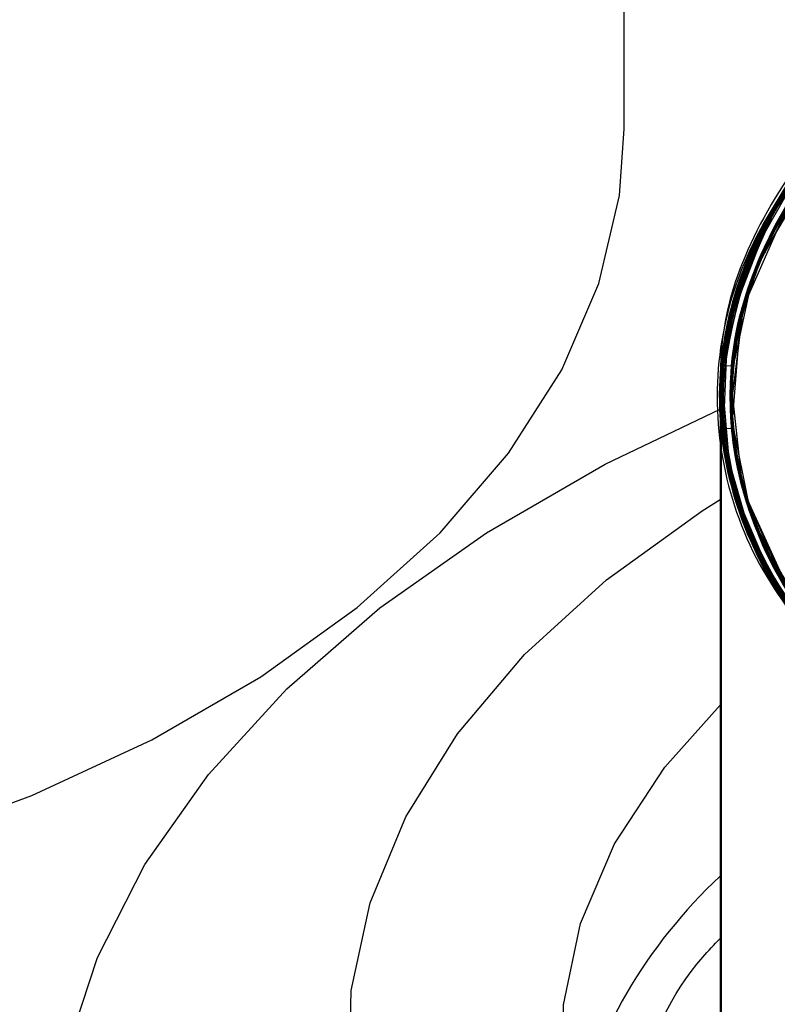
# Model space of a CAD drawing. Header units: millimetres. Extents: x 0 to 841, y 0 to 594.
# Tile 147 of 256: x 750.061 to 750.7, y 200.401 to 201.232. Entities that reach past the tile are written whole.
import ezdxf

# ---------------------------------------------------------------- set-up
doc = ezdxf.new("R2010")
doc.units = ezdxf.units.MM
doc.layers.add('TRAIT-FORT', color=4, linetype='Continuous', lineweight=25)

msp = doc.modelspace()

# ---------------------------------------------------------------- linework, layer by layer
at = {"layer": 'TRAIT-FORT', "color": 4, "linetype": 'Continuous', "lineweight": 25}
for p, q in [((750.57098, 201.14031), (750.57098, 202.12016)), ((750.65308, 200.94056), (750.66144, 200.94029)), ((750.65178, 200.91334), (750.65178, 200.36641)), ((750.65178, 200.91334), (750.65178, 200.36641)), ((750.65178, 200.91334), (750.65178, 200.36641)), ((750.65178, 200.91334), (750.65178, 200.36641)), ((750.65178, 200.91334), (750.65178, 200.36641)), ((750.65178, 200.91334), (750.65178, 200.36641)), ((750.65178, 200.91334), (750.65178, 200.36641)), ((750.65178, 200.91334), (750.65178, 200.36641)), ((750.65178, 200.91334), (750.65178, 200.36641)), ((750.65178, 200.91334), (750.65178, 200.36641)), ((750.65178, 200.91334), (750.65178, 200.36641)), ((750.65178, 200.91334), (750.65178, 200.36641)), ((750.65178, 200.91334), (750.65178, 200.36641)), ((750.65178, 200.91334), (750.65178, 200.36641)), ((750.65178, 200.91334), (750.65178, 200.36641)), ((750.65296, 200.88741), (750.66132, 200.88767)), ((750.65296, 200.34048), (750.65296, 200.88741))]:
    msp.add_line(p, q, dxfattribs=at)
at = {"layer": 'TRAIT-FORT', "color": 4, "linetype": 'Continuous', "lineweight": 25, "flags": 128}
for points in [[(752.01891, 200.51443), (751.92518, 200.47976), (751.82445, 200.45238), (751.71844, 200.43275), (751.60892, 200.42122), (751.49773, 200.41797), (751.38674, 200.42305), (751.27784, 200.43639), (751.17283, 200.45775), (751.07351, 200.48678), (750.98152, 200.52298), (750.89843, 200.56576), (750.82564, 200.61439), (750.76436, 200.66805), (750.71562, 200.72583), (750.68026, 200.78677), (750.65886, 200.84985), (750.65178, 200.91399), (750.65915, 200.97812), (750.68083, 201.04116), (750.71647, 201.10204), (750.76546, 201.15976), (750.82698, 201.21332), (750.83598, 201.22003)], [(751.28786, 200.4348), (751.18242, 200.45542), (751.08249, 200.48376), (750.98976, 200.51932), (750.90577, 200.56151), (750.83196, 200.60962), (750.76956, 200.66285), (750.71962, 200.72029), (750.68298, 200.78098), (750.66026, 200.8439), (750.65183, 200.90798), (750.65785, 200.97216), (750.67821, 201.03535), (750.71257, 201.09648), (750.76035, 201.15453), (750.82074, 201.20852), (750.83598, 201.22003)], [(752.0105, 200.5109), (751.91605, 200.47688), (751.81476, 200.45021), (751.70834, 200.43133), (751.59858, 200.42056), (751.48733, 200.41809), (751.37646, 200.42395), (751.26784, 200.43804), (751.1633, 200.46014), (751.06459, 200.48986), (750.97337, 200.52671), (750.89118, 200.57007), (750.81941, 200.6192), (750.75926, 200.67328), (750.71175, 200.7314), (750.67767, 200.79259), (750.65759, 200.8558), (750.65186, 200.91999), (750.66057, 200.98406), (750.68358, 201.04695), (750.72049, 201.10758), (750.77069, 201.16495), (750.83333, 201.21808), (750.83598, 201.22003)], [(752.0308, 200.51958), (751.93812, 200.48397), (751.83823, 200.45559), (751.73282, 200.43491), (751.62365, 200.42228), (751.51258, 200.41792), (751.40146, 200.42189), (751.29217, 200.43414), (751.18654, 200.45445), (751.08636, 200.48248), (750.99331, 200.51776), (750.90895, 200.5597), (750.8347, 200.6076), (750.77182, 200.66063), (750.72137, 200.71792), (750.68418, 200.7785), (750.66089, 200.84135), (750.65189, 200.90541), (750.65733, 200.9696), (750.67713, 201.03285), (750.71093, 201.09409), (750.75819, 201.15228), (750.81809, 201.20645), (750.83598, 201.22003)], [(750.83598, 201.21666), (750.76993, 201.1642), (750.70074, 201.07829), (750.66204, 200.98972), (750.65196, 200.90325), (750.66813, 200.81709), (750.71305, 200.72951), (750.78824, 200.6453), (750.89199, 200.56958), (751.01922, 200.50692), (751.16221, 200.46042), (751.31215, 200.43126), (751.4607, 200.41873), (751.61071, 200.42117), (751.76531, 200.43964), (751.91635, 200.4754), (752.05483, 200.52786), (752.17251, 200.59452), (752.26344, 200.6713), (752.32494, 200.75332), (752.35761, 200.83584), (752.35761, 200.83584)], [(750.9699, 200.52832), (750.88781, 200.5721), (750.81627, 200.62167), (750.7565, 200.67619), (750.7095, 200.73472), (750.67608, 200.79629), (750.6568, 200.85984), (750.65199, 200.92429), (750.66173, 200.98857), (750.68586, 201.05156), (750.72396, 201.11222), (750.77539, 201.16949), (750.83534, 201.21956)], [(752.03902, 200.52325), (751.9471, 200.48699), (751.84781, 200.45792), (751.74284, 200.4365), (751.63395, 200.42311), (751.52298, 200.41797), (751.41178, 200.42117), (751.30224, 200.43265), (751.1962, 200.45222), (751.09543, 200.47955), (751.00165, 200.51418), (750.91641, 200.55553), (750.84117, 200.6029), (750.77718, 200.65549), (750.72553, 200.71242), (750.68707, 200.77274), (750.66246, 200.83542), (750.65212, 200.89941), (750.65622, 200.96364), (750.67468, 201.02702), (750.7072, 201.08848), (750.75323, 201.147), (750.81199, 201.20159), (750.83598, 201.22003)], [(751.99836, 200.50596), (751.9029, 200.47289), (751.80083, 200.44723), (751.69386, 200.42942), (751.58379, 200.41975), (751.47249, 200.41839), (751.36181, 200.42536), (751.25363, 200.44053), (751.14976, 200.46367), (751.05196, 200.49437), (750.96186, 200.53213), (750.88099, 200.5763), (750.8107, 200.62614), (750.75218, 200.68082), (750.70641, 200.73941), (750.67417, 200.80092), (750.65599, 200.86433), (750.65219, 200.92856), (750.66282, 200.99254), (750.68771, 201.05518), (750.72643, 201.11544), (750.77834, 201.17229), (750.83598, 201.22003)], [(751.64423, 200.42402), (751.53337, 200.4181), (751.42212, 200.42052), (751.31235, 200.43123), (751.2059, 200.45006), (751.10457, 200.47668), (751.01006, 200.51065), (750.92397, 200.5514), (750.84773, 200.59824), (750.78265, 200.65038), (750.7298, 200.70695), (750.69008, 200.76699), (750.66416, 200.8295), (750.65248, 200.89341), (750.65522, 200.95766), (750.67235, 201.02117), (750.70358, 201.08286), (750.74838, 201.14169), (750.80599, 201.19669), (750.83598, 201.22003)], [(751.98978, 200.50257), (751.89363, 200.47018), (751.79102, 200.44523), (751.68369, 200.42817), (751.57343, 200.41927), (751.4621, 200.41869), (751.35158, 200.42643), (751.24372, 200.44236), (751.14035, 200.46622), (751.0432, 200.49761), (750.9539, 200.53599), (750.87396, 200.58072), (750.80472, 200.63105), (750.74735, 200.68613), (750.70282, 200.74504), (750.67187, 200.80678), (750.65503, 200.87031), (750.65257, 200.93456), (750.66454, 200.99846), (750.69074, 201.06092), (750.73073, 201.1209), (750.78383, 201.17739), (750.83598, 201.22003)], [(750.83598, 201.21666), (750.79231, 201.18501), (750.72138, 201.10878), (750.67451, 201.02659), (750.6527, 200.93629), (750.66077, 200.84183), (750.70081, 200.74829), (750.77145, 200.66099), (750.86796, 200.58458), (750.9832, 200.52223), (751.10912, 200.47528), (751.24719, 200.44164), (751.40113, 200.42162), (751.56446, 200.41831), (751.72863, 200.43332), (751.88435, 200.46633), (752.02326, 200.51502), (752.13937, 200.57557), (752.22973, 200.64351), (752.22973, 200.64351)], [(752.05868, 200.5324), (751.96863, 200.4946), (751.87088, 200.46385), (751.76704, 200.44066), (751.65888, 200.42543), (751.54822, 200.41841), (751.43691, 200.41971), (751.32683, 200.42933), (751.21984, 200.44709), (751.11772, 200.4727), (751.02221, 200.50572), (750.93491, 200.5456), (750.85728, 200.59167), (750.79064, 200.64315), (750.7361, 200.69919), (750.69459, 200.75882), (750.6668, 200.82106), (750.6532, 200.88485), (750.65402, 200.94911), (750.66925, 201.01278), (750.69862, 201.07477), (750.74165, 201.13405), (750.7976, 201.18961), (750.83598, 201.22003)], [(751.97739, 200.49784), (751.88028, 200.46641), (751.77694, 200.4425), (751.66911, 200.42651), (751.5586, 200.41871), (751.44728, 200.41924), (751.337, 200.42808), (751.22964, 200.44509), (751.127, 200.46998), (751.0308, 200.50234), (750.94267, 200.5416), (750.86408, 200.58713), (750.79636, 200.63814), (750.74066, 200.69379), (750.6979, 200.75313), (750.6688, 200.81517), (750.65386, 200.87886), (750.65333, 200.94312), (750.66722, 201.00689), (750.69529, 201.06909), (750.73707, 201.12866), (750.79186, 201.18461), (750.83403, 201.21859)], [(750.74532, 200.68842), (750.69945, 200.75053), (750.66863, 200.81567), (750.65343, 200.88262), (750.65415, 200.95014), (750.67077, 201.01698), (750.70297, 201.08189), (750.75017, 201.14367), (750.81147, 201.20117), (750.83598, 201.22003)], [(750.83598, 201.21761), (750.76157, 201.15579), (750.69423, 201.06723), (750.65798, 200.9728), (750.65398, 200.87791), (750.67986, 200.78765), (750.73059, 200.70595), (750.80525, 200.63062), (750.90732, 200.56063), (751.03488, 200.50076), (751.1828, 200.45533), (751.34318, 200.42736), (751.50677, 200.41792), (751.66463, 200.42603), (751.80957, 200.44908), (751.94539, 200.48623), (752.0742, 200.53923), (752.18762, 200.60731), (752.27779, 200.68785), (752.33888, 200.77661), (752.3683, 200.86841), (752.36702, 200.95814), (752.33894, 201.04157), (752.33894, 201.04157)], [(750.83994, 201.21511), (750.77965, 201.1642), (750.72993, 201.10803), (750.69311, 201.04864), (750.66979, 200.98701), (750.66036, 200.92417), (750.66498, 200.86115), (750.68356, 200.79899), (750.71581, 200.73872)], [(750.83598, 201.21216), (750.77446, 201.15909), (750.72521, 201.10159), (750.68937, 201.04088), (750.66756, 200.97798), (750.66016, 200.91398), (750.66728, 200.84997), (750.6888, 200.78704), (750.72437, 200.72627), (750.77336, 200.6687), (750.83495, 200.61531), (750.90807, 200.56701), (750.99149, 200.52464), (751.08377, 200.48891), (751.18333, 200.46044), (751.28848, 200.43971), (751.39742, 200.42707), (751.50828, 200.42275), (751.61916, 200.42681), (751.72819, 200.4392), (751.83348, 200.45968), (751.93324, 200.48793), (752.02577, 200.52344)], [(750.83598, 201.21216), (750.82455, 201.20337), (750.76576, 201.1502), (750.71927, 201.09311), (750.68585, 201.03306), (750.66605, 200.97102), (750.6602, 200.90804), (750.66841, 200.84514), (750.69052, 200.78336), (750.72619, 200.72374), (750.77481, 200.66725), (750.83558, 200.61483), (750.9075, 200.56734)], [(750.83598, 201.21216), (750.77592, 201.16054), (750.72704, 201.10412), (750.69111, 201.04455), (750.66872, 200.98281), (750.66023, 200.91992), (750.66579, 200.85693), (750.68531, 200.79486), (750.71846, 200.73476), (750.76469, 200.67761), (750.82325, 200.62435), (750.89316, 200.57587), (750.97327, 200.53297), (751.06224, 200.49636), (751.15862, 200.46664), (751.26081, 200.44431), (751.36712, 200.42973), (751.47579, 200.42315), (751.58503, 200.42467), (751.69302, 200.43426), (751.79799, 200.45178), (751.89819, 200.47693), (751.99198, 200.50929)], [(750.83598, 201.21216), (750.82311, 201.20222), (750.76458, 201.14896), (750.71837, 201.0918), (750.68525, 201.03169), (750.66576, 200.96962), (750.66024, 200.90662), (750.66875, 200.84373), (750.69118, 200.782), (750.72714, 200.72243), (750.77604, 200.66603), (750.83708, 200.61371), (750.90924, 200.56634), (750.99133, 200.52471), (751.08199, 200.48951), (751.17973, 200.46131), (751.28293, 200.44058), (751.38989, 200.42767), (751.49883, 200.42279), (751.60795, 200.42602), (751.71545, 200.4373), (751.81956, 200.45646), (751.91855, 200.48317), (752.01078, 200.51699)], [(750.83598, 201.21216), (750.82167, 201.20108), (750.7634, 201.14771), (750.71748, 201.09048), (750.68466, 201.03031), (750.66549, 200.96821), (750.66027, 200.90521), (750.6691, 200.84233), (750.69184, 200.78064), (750.7281, 200.72113), (750.77728, 200.66481), (750.83858, 200.61259), (750.91097, 200.56534), (750.99327, 200.52385), (751.08411, 200.48879), (751.18199, 200.46076), (751.2853, 200.44021), (751.39231, 200.42747), (751.50128, 200.42277), (751.61038, 200.42618), (751.71783, 200.43765), (751.82184, 200.45698), (751.9207, 200.48385), (752.01276, 200.51782)], [(750.83598, 201.21216), (750.7784, 201.16298), (750.72896, 201.10673), (750.69244, 201.04728), (750.66943, 200.98561), (750.66031, 200.92275), (750.66524, 200.85974), (750.68414, 200.79761), (750.71669, 200.7374), (750.76235, 200.68009), (750.82037, 200.62664), (750.8898, 200.57793), (750.96947, 200.53477), (751.05808, 200.49786), (751.15416, 200.46782), (751.25613, 200.44515), (751.36229, 200.43021), (751.47089, 200.42327), (751.58014, 200.42442), (751.68823, 200.43366), (751.79337, 200.45083), (751.89383, 200.47564)], [(750.83657, 201.2126), (750.82287, 201.20203), (750.7635, 201.14782), (750.71689, 201.08959), (750.68384, 201.02835), (750.66491, 200.96514), (750.66042, 200.90105), (750.67046, 200.83717), (750.69485, 200.77459), (750.73318, 200.71438), (750.78478, 200.65758), (750.84879, 200.60514), (750.92409, 200.55798), (751.00941, 200.51689), (751.10329, 200.48257), (751.20412, 200.45563), (751.31018, 200.4365), (751.41965, 200.42553), (751.53067, 200.42289), (751.64134, 200.42864), (751.74976, 200.44268), (751.85408, 200.46476), (751.95252, 200.49451), (752.04339, 200.53142)], [(750.83598, 201.20816), (750.79255, 201.17631), (750.71565, 201.08772), (750.68965, 201.04149), (750.67172, 200.99399), (750.66043, 200.90084), (750.67806, 200.81316), (750.72263, 200.72871), (750.79749, 200.64594), (750.90268, 200.57017), (751.03451, 200.50672), (751.18574, 200.45986), (751.26506, 200.44356), (751.34682, 200.43188), (751.50778, 200.42275), (751.66011, 200.43047), (751.80757, 200.45385), (751.95296, 200.49485), (752.08706, 200.55365)], [(750.83598, 201.21087), (750.82593, 201.20444), (750.73855, 201.11916), (750.68265, 201.02547), (750.66748, 200.97766), (750.6606, 200.92921), (750.67078, 200.83602), (750.70837, 200.75045), (750.77191, 200.67016), (750.86509, 200.59384), (750.98673, 200.52677), (751.13195, 200.47396), (751.2926, 200.43907), (751.37496, 200.42897), (751.45867, 200.42364), (751.62032, 200.4269), (751.76954, 200.44619), (751.91035, 200.48061), (752.04512, 200.53223), (752.16467, 200.60054), (752.26019, 200.68287), (752.32511, 200.77459), (752.33028, 200.78514), (752.33028, 200.78514)], [(750.83598, 201.21134), (750.80101, 201.18384), (750.72507, 201.1014), (750.6794, 201.01716), (750.66062, 200.92955), (750.67068, 200.83636), (750.71339, 200.74243), (750.78913, 200.65352), (750.89427, 200.5752), (750.95524, 200.54168), (751.0217, 200.51181), (751.16232, 200.46568), (751.30691, 200.43696), (751.4581, 200.4237), (751.61981, 200.42702), (751.78374, 200.44925), (751.93998, 200.49076), (752.07872, 200.54961), (752.19225, 200.62178), (752.27628, 200.70207), (752.33028, 200.78514), (752.33028, 200.78514)], [(750.83598, 201.21216), (750.8084, 201.1902), (750.75267, 201.13594), (750.70945, 201.07801), (750.67947, 201.01735), (750.66322, 200.95497), (750.66097, 200.89191), (750.67275, 200.8292), (750.69837, 200.76788), (750.73741, 200.70896), (750.78922, 200.65343), (750.85295, 200.60219), (750.92754, 200.55609), (751.01176, 200.5159), (751.10421, 200.48229), (751.20337, 200.45579)], [(750.83598, 201.21216), (750.79039, 201.17434), (750.73833, 201.11888), (750.69903, 201.06002), (750.67313, 200.99874), (750.66107, 200.93605), (750.66304, 200.87298), (750.67901, 200.81058), (750.70872, 200.74988), (750.75167, 200.69188), (750.80716, 200.63754), (750.87427, 200.58776), (750.95189, 200.54337), (751.03874, 200.50509), (751.13337, 200.47355), (751.23423, 200.44929), (751.33965, 200.4327), (751.44789, 200.42406), (751.55715, 200.42351), (751.66563, 200.43105), (751.77154, 200.44656), (751.87313, 200.4698), (751.96871, 200.50036), (752.05671, 200.53775)], [(750.83598, 201.21216), (750.80702, 201.18903), (750.75156, 201.13468), (750.70863, 201.07667), (750.67896, 201.01597), (750.66302, 200.95356), (750.66108, 200.89049), (750.67317, 200.8278), (750.6991, 200.76653), (750.73844, 200.70768), (750.79052, 200.65223), (750.85451, 200.6011), (750.92933, 200.55513), (751.01374, 200.51508), (751.10637, 200.48161), (751.20566, 200.45528), (751.30998, 200.43653), (751.41762, 200.42566), (751.52677, 200.42284), (751.63565, 200.42814), (751.74246, 200.44146), (751.84542, 200.46258), (751.94283, 200.49115), (752.03309, 200.52671)], [(750.83598, 201.21216), (750.80565, 201.18786), (750.75046, 201.13342), (750.70782, 201.07534), (750.67845, 201.01458), (750.66282, 200.95215), (750.6612, 200.88908), (750.6736, 200.82641), (750.69984, 200.76518), (750.73947, 200.70639), (750.79183, 200.65103), (750.85607, 200.60001), (750.93112, 200.55416), (751.01574, 200.51425), (751.10852, 200.48094), (751.20795, 200.45478), (751.31237, 200.4362), (751.42005, 200.4255), (751.52922, 200.42287), (751.63808, 200.42835), (751.74481, 200.44185), (751.84767, 200.46314), (751.94494, 200.49188), (752.03502, 200.52758)], [(750.83598, 201.21216), (750.79302, 201.17673), (750.7404, 201.12145), (750.70051, 201.06272), (750.674, 201.00153), (750.66131, 200.93888), (750.66265, 200.8758), (750.67799, 200.81335), (750.7071, 200.75255), (750.74947, 200.69441), (750.80442, 200.63989), (750.87103, 200.58989), (750.9482, 200.54523), (751.03466, 200.50666), (751.12898, 200.47482), (751.2296, 200.45022), (751.33485, 200.43328), (751.443, 200.42428), (751.55225, 200.42336)], [(750.83598, 201.2085), (750.78433, 201.16868), (750.71143, 201.08117), (750.6693, 200.98512), (750.66146, 200.88613), (750.67028, 200.83779), (750.68737, 200.79019), (750.74269, 200.70245), (750.82058, 200.62648), (750.92079, 200.5598), (751.04749, 200.50176), (751.19697, 200.45724), (751.36211, 200.43023), (751.53328, 200.42293), (751.61723, 200.42667), (751.70015, 200.43519), (751.85363, 200.46465), (751.98735, 200.50746)], [(748.52245, 200.65046), (748.61917, 200.60037), (748.7247, 200.55661), (748.83781, 200.5197), (748.95717, 200.49005), (749.08138, 200.46804), (749.20898, 200.4539), (749.33849, 200.44782), (749.46837, 200.44985), (749.59712, 200.45997), (749.72321, 200.47808), (749.84517, 200.50394), (749.96158, 200.53727), (750.07106, 200.57767), (750.17233, 200.62466), (750.26421, 200.6777), (750.34561, 200.73616), (750.41559, 200.79936), (750.47332, 200.86656), (750.51813, 200.93697), (750.54948, 201.00976), (750.56702, 201.08408), (750.57098, 201.14031)], [(752.04227, 200.52472), (751.95027, 200.48809), (751.85081, 200.45866), (751.74557, 200.43695), (751.63634, 200.42331), (751.52496, 200.41799), (751.41333, 200.42107), (751.30333, 200.43249), (751.19684, 200.45207), (751.09567, 200.47947), (751.00151, 200.51423), (750.91599, 200.55576), (750.84053, 200.60336), (750.77643, 200.65621), (750.72476, 200.71342), (750.68642, 200.77402), (750.66204, 200.83698), (750.65204, 200.90124), (750.65659, 200.9657), (750.67561, 201.02928), (750.70878, 201.09089), (750.70878, 201.09089)], [(750.7166, 201.08916), (750.68408, 201.02894), (750.66522, 200.96681), (750.66032, 200.90379), (750.66946, 200.84093), (750.6925, 200.77927), (750.72906, 200.71983), (750.77853, 200.66359), (750.84008, 200.61147), (750.91271, 200.56435), (750.99522, 200.52299), (751.08624, 200.48809), (751.18426, 200.46022), (751.28766, 200.43983), (751.39474, 200.42728), (751.50373, 200.42276), (751.61282, 200.42635), (751.72021, 200.438), (751.82412, 200.4575), (751.92284, 200.48453), (752.01474, 200.51866)], [(751.98112, 200.49925), (751.8843, 200.46752), (751.78118, 200.4433), (751.67349, 200.42699), (751.56305, 200.41886), (751.45172, 200.41906), (751.34137, 200.42757), (751.23386, 200.44426), (751.13099, 200.46884), (751.0345, 200.5009), (750.94602, 200.53991), (750.86702, 200.5852), (750.79885, 200.63601), (750.74264, 200.69149), (750.69935, 200.7507), (750.6697, 200.81265), (750.65419, 200.87629), (750.65308, 200.94056), (750.65308, 200.94056)], [(750.58155, 199.62519), (750.47874, 199.68165), (750.38618, 199.74374), (750.30479, 199.81084), (750.23538, 199.88228), (750.17864, 199.95736), (750.13513, 200.03533), (750.10528, 200.11541), (750.08939, 200.19681), (750.08762, 200.27872), (750.09999, 200.36033), (750.12637, 200.44081), (750.1665, 200.51938), (750.21998, 200.59526), (750.28629, 200.66768), (750.36475, 200.73593), (750.4546, 200.79933), (750.55494, 200.85726), (750.65178, 200.90353)], [(750.66132, 200.88767), (750.67404, 200.82502), (750.70058, 200.76383), (750.7405, 200.70511), (750.79315, 200.64984), (750.85764, 200.59892), (750.93292, 200.5532), (751.01773, 200.51343), (751.11069, 200.48027), (751.21024, 200.45428), (751.31475, 200.43587), (751.42249, 200.42536), (751.53168, 200.42291), (751.6405, 200.42857), (751.74717, 200.44224), (751.84992, 200.46371), (751.94704, 200.4926), (752.03695, 200.52845)], [(750.70428, 199.87492), (750.61551, 199.92907), (750.5376, 199.98853), (750.4715, 200.05258), (750.41799, 200.12043), (750.37775, 200.19127), (750.35125, 200.26424), (750.33881, 200.33845), (750.34059, 200.413), (750.35656, 200.48698), (750.38654, 200.55949), (750.43015, 200.62967), (750.48687, 200.69665), (750.55601, 200.75962), (750.63673, 200.81781), (750.65178, 200.82734)], [(752.02326, 199.87625), (751.91718, 199.84411), (751.80515, 199.81958), (751.68882, 199.80303), (751.56989, 199.7947), (751.45008, 199.7947), (751.33114, 199.80303), (751.21481, 199.81958), (751.10279, 199.84411), (750.9967, 199.87625), (750.8981, 199.91554), (750.80842, 199.96141), (750.72897, 200.01318), (750.66091, 200.0701), (750.60523, 200.13134), (750.56274, 200.19601), (750.53407, 200.26317), (750.51963, 200.33183), (750.51963, 200.401), (750.53407, 200.46966), (750.56274, 200.53681), (750.60523, 200.60148), (750.65178, 200.65383)]]:
    msp.add_lwpolyline(points, dxfattribs=at)
at = {"layer": 'TRAIT-FORT', "color": 4, "linetype": 'Continuous', "lineweight": 25}
for centre, radius, start, end in [((751.04199, 200.89001), 0.38904, 121.97339, 180.38259), ((751.0573, 200.87811), 0.40071, 123.52531, 171.07232), ((750.95057, 200.18996), 0.43745, 133.0802, 166.20981)]:
    msp.add_arc(centre, radius, start, end, dxfattribs=at)
for points, knots in [([(750.83598, 201.2232), (750.80437, 201.19802), (750.74111, 201.14764), (750.68207, 201.06157), (750.64944, 200.97388), (750.65181, 200.91571), (750.65296, 200.88741)], [0, 0, 0, 0, 0.258206, 0.516615, 0.764888, 1, 1, 1, 1]), ([(750.83598, 201.21962), (750.833, 201.21778), (750.79261, 201.19293), (750.73626, 201.13406), (750.67435, 201.04529), (750.64621, 200.95045), (750.65011, 200.85668), (750.68182, 200.76778), (750.72454, 200.7144), (750.74532, 200.68842)], [0, 0, 0, 0, 0.0133727, 0.1811289, 0.3516516, 0.521701, 0.6881416, 0.8482656, 1, 1, 1, 1]), ([(750.83702, 201.21868), (750.81406, 201.20167), (750.7576, 201.15985), (750.69676, 201.08157), (750.65529, 200.98878), (750.64669, 200.89271), (750.66942, 200.7992), (750.72011, 200.71283), (750.79429, 200.6354), (750.89062, 200.56656), (751.01032, 200.50696), (751.15217, 200.45964), (751.30999, 200.42833), (751.47532, 200.41523), (751.63889, 200.42059), (751.79226, 200.44266), (751.932, 200.47905), (752.05865, 200.52893), (752.17122, 200.59298), (752.2644, 200.67078), (752.33122, 200.75905), (752.36722, 200.85313), (752.37111, 200.94764), (752.34574, 201.03783), (752.293, 201.12062), (752.23861, 201.18086), (752.19477, 201.20961), (752.18398, 201.21669)], [0, 0, 0, 0, 0.029185, 0.07175, 0.115162, 0.158619, 0.201311, 0.242505, 0.281616, 0.32073, 0.361944, 0.404687, 0.448239, 0.491791, 0.534534, 0.575749, 0.614862, 0.653976, 0.69519, 0.737934, 0.781486, 0.825037, 0.867781, 0.908995, 0.948109, 0.987233, 1, 1, 1, 1]), ([(750.70878, 201.09089), (750.70246, 201.08079), (750.67754, 201.0409), (750.65163, 200.96718), (750.64944, 200.87046), (750.68018, 200.77529), (750.74087, 200.68698), (750.82604, 200.60965), (750.93056, 200.54443), (751.0532, 200.49075), (751.19483, 200.44937), (751.353, 200.42311), (751.52004, 200.41478), (751.6867, 200.42535), (751.84377, 200.45373), (751.98369, 200.497), (752.10412, 200.55233), (752.206, 200.6189), (752.28815, 200.69724), (752.34552, 200.78617), (752.37265, 200.88147), (752.36731, 200.97797), (752.33001, 201.07001), (752.26917, 201.15211), (752.21066, 201.19817), (752.18334, 201.21968)], [0, 0, 0, 0, 0.01559, 0.061554, 0.108395, 0.155236, 0.2012, 0.245505, 0.287532, 0.32956, 0.373864, 0.419828, 0.466669, 0.51351, 0.559474, 0.603778, 0.645806, 0.68783, 0.732115, 0.778028, 0.824774, 0.871476, 0.917262, 0.961365, 1, 1, 1, 1]), ([(750.83925, 201.22), (750.81492, 201.20172), (750.7566, 201.1579), (750.69538, 201.07776), (750.65583, 200.98609), (750.64779, 200.89484), (750.66723, 200.807), (750.71326, 200.72242), (750.78771, 200.64156), (750.89133, 200.5675), (751.02067, 200.50507), (751.16914, 200.458), (751.32796, 200.42885), (751.48835, 200.41626), (751.59316, 200.42147), (751.64423, 200.42402)], [0, 0, 0, 0, 0.058284, 0.139699, 0.219601, 0.29664, 0.369748, 0.442879, 0.520078, 0.6004, 0.682584, 0.765142, 0.846502, 0.925193, 1, 1, 1, 1]), ([(750.83598, 201.21863), (750.82674, 201.21256), (750.78266, 201.18364), (750.72848, 201.12289), (750.67546, 201.04001), (750.64985, 200.95234), (750.65148, 200.86084), (750.68404, 200.76778), (750.74815, 200.67845), (750.8411, 200.59801), (750.95697, 200.53066), (751.08782, 200.47892), (751.22821, 200.44269), (751.37741, 200.42114), (751.53567, 200.4152), (751.69885, 200.42688), (751.858, 200.45702), (752.00399, 200.50443), (752.1291, 200.56603), (752.22836, 200.63743), (752.30162, 200.7155), (752.35003, 200.79984), (752.37167, 200.89066), (752.36313, 200.98588), (752.32092, 201.07979), (752.26067, 201.15774), (752.20488, 201.19868), (752.18398, 201.21401)], [0, 0, 0, 0, 0.010958, 0.052292, 0.091574, 0.13087, 0.172291, 0.21526, 0.259048, 0.302836, 0.345805, 0.387226, 0.426522, 0.465818, 0.507239, 0.550208, 0.593996, 0.637784, 0.680753, 0.722174, 0.76147, 0.800773, 0.842246, 0.885351, 0.929388, 0.973545, 1, 1, 1, 1]), ([(750.83598, 201.21997), (750.83583, 201.21988), (750.79964, 201.19765), (750.746, 201.14271), (750.6821, 201.05623), (750.65051, 200.96144), (750.65045, 200.86522), (750.68198, 200.77241), (750.74074, 200.68774), (750.82221, 200.61279), (750.92515, 200.54719), (751.05078, 200.49168), (751.1976, 200.44922), (751.359, 200.42338), (751.5264, 200.41596), (751.69009, 200.42722), (751.84315, 200.45384), (751.93342, 200.48343), (751.97739, 200.49784)], [0, 0, 0, 0, 0.0002807, 0.0657774, 0.1337031, 0.2029119, 0.2721206, 0.3400463, 0.405543, 0.4677041, 0.5298744, 0.5954311, 0.6635128, 0.7330068, 0.8026386, 0.8711036, 0.9372109, 1, 1, 1, 1]), ([(750.83598, 201.21743), (750.82602, 201.21082), (750.78313, 201.18236), (750.72734, 201.12132), (750.67294, 201.03553), (750.64834, 200.94136), (750.65533, 200.84455), (750.69486, 200.75016), (750.76415, 200.66375), (750.8556, 200.58809), (750.93247, 200.54789), (750.9699, 200.52832)], [0, 0, 0, 0, 0.034167, 0.147195, 0.266387, 0.390125, 0.516334, 0.642666, 0.766743, 0.886424, 1, 1, 1, 1]), ([(750.83598, 201.21635), (750.81826, 201.2039), (750.76696, 201.16789), (750.71024, 201.09896), (750.66506, 201.01441), (750.64764, 200.92609), (750.65852, 200.83463), (750.70096, 200.74249), (750.77514, 200.65498), (750.87766, 200.57707), (751.00228, 200.51317), (751.13999, 200.46412), (751.23942, 200.4444), (751.28786, 200.4348)], [0, 0, 0, 0, 0.049566, 0.143484, 0.232591, 0.321724, 0.415815, 0.513693, 0.613805, 0.714322, 0.813331, 0.909045, 1, 1, 1, 1]), ([(750.83598, 201.21975), (750.8201, 201.20885), (750.7686, 201.17351), (750.70998, 201.10264), (750.6628, 201.01276), (750.64709, 200.92194), (750.65716, 200.84595), (750.67928, 200.7847), (750.69837, 200.75298), (750.70799, 200.737)], [0, 0, 0, 0, 0.083486, 0.270699, 0.455142, 0.633484, 0.80299, 0.90075, 1, 1, 1, 1]), ([(750.65308, 200.94056), (750.65395, 200.91093), (750.65574, 200.85013), (750.69394, 200.75921), (750.76055, 200.6709), (750.85699, 200.5904), (750.97795, 200.52248), (751.11632, 200.47056), (751.26339, 200.43613), (751.41394, 200.41844), (751.56739, 200.41635), (751.72371, 200.4305), (751.87815, 200.4624), (752.02174, 200.51172), (752.14605, 200.57617), (752.24479, 200.65178), (752.31475, 200.73371), (752.35693, 200.81891), (752.3727, 200.907), (752.36086, 200.99819), (752.31705, 201.08917), (752.2576, 201.16392), (752.2032, 201.20259), (752.18398, 201.21625)], [0, 0, 0, 0, 0.04652, 0.095455, 0.146045, 0.197372, 0.248458, 0.298377, 0.346347, 0.391785, 0.437208, 0.485075, 0.534723, 0.585312, 0.635901, 0.685549, 0.733416, 0.778839, 0.824261, 0.872129, 0.921777, 0.972366, 1, 1, 1, 1]), ([(750.83598, 201.21047), (750.81065, 201.19018), (750.75545, 201.14596), (750.69791, 201.06636), (750.66145, 200.97543), (750.65665, 200.87825), (750.68578, 200.78063), (750.73816, 200.70346), (750.79494, 200.64672), (750.85926, 200.59506), (750.95221, 200.53947), (751.07997, 200.48711), (751.22192, 200.4488), (751.37875, 200.42549), (751.54677, 200.41992), (751.71667, 200.43401), (751.85174, 200.46207), (751.95159, 200.49324), (752.04285, 200.5289), (752.14171, 200.58099), (752.23598, 200.65324), (752.30625, 200.7341), (752.35084, 200.82405), (752.36475, 200.92093), (752.34514, 201.0198), (752.2891, 201.11324), (752.23356, 201.17685), (752.19121, 201.20453), (752.18615, 201.20784)], [0, 0, 0, 0, 0.034419, 0.075011, 0.117945, 0.162596, 0.208158, 0.25372, 0.27607, 0.298426, 0.34136, 0.381952, 0.422543, 0.465477, 0.510129, 0.55569, 0.601252, 0.623603, 0.645959, 0.688893, 0.729484, 0.770078, 0.81303, 0.85773, 0.903385, 0.949086, 0.993915, 1, 1, 1, 1]), ([(750.83598, 201.21083), (750.83207, 201.2083), (750.79412, 201.18385), (750.74121, 201.1266), (750.68285, 201.03988), (750.6562, 200.94374), (750.66258, 200.8448), (750.69682, 200.7643), (750.74008, 200.70372), (750.79199, 200.64759), (750.87138, 200.58539), (750.98599, 200.52372), (751.11797, 200.47491), (751.26824, 200.43993), (751.43378, 200.42174), (751.60576, 200.423), (751.77409, 200.44414), (751.92834, 200.48362), (752.06311, 200.53668), (752.13438, 200.58172), (752.16903, 200.60361)], [0, 0, 0, 0, 0.006667, 0.064609, 0.125894, 0.189629, 0.254665, 0.319701, 0.351604, 0.383515, 0.4448, 0.502741, 0.560686, 0.621996, 0.685802, 0.75097, 0.816205, 0.880195, 0.941767, 1, 1, 1, 1]), ([(750.83598, 201.20914), (750.80998, 201.18893), (750.7672, 201.15567), (750.72515, 201.10329), (750.68735, 201.04359), (750.66053, 200.96785), (750.6578, 200.87743), (750.68329, 200.78815), (750.7388, 200.70028), (750.82614, 200.61708), (750.94285, 200.54415), (751.0827, 200.48608), (751.23673, 200.44633), (751.39522, 200.42401), (751.50089, 200.42357), (751.55225, 200.42336)], [0, 0, 0, 0, 0.067714, 0.111435, 0.155166, 0.239151, 0.318554, 0.397961, 0.481981, 0.569421, 0.658728, 0.748126, 0.835818, 0.920197, 1, 1, 1, 1]), ([(750.83598, 201.21177), (750.83504, 201.2112), (750.81489, 201.19881), (750.78535, 201.16989), (750.73104, 201.11478), (750.68504, 201.04203), (750.65827, 200.95299), (750.65983, 200.86251), (750.6912, 200.77081), (750.75511, 200.68092), (750.85056, 200.59857), (750.95276, 200.54038), (751.04461, 200.50188), (751.13977, 200.46978), (751.26385, 200.44083), (751.41746, 200.42299), (751.57413, 200.42132), (751.73381, 200.43686), (751.89124, 200.47121), (752.03652, 200.52398), (752.14015, 200.58133), (752.2094, 200.63325), (752.26764, 200.68726), (752.32125, 200.75805), (752.3565, 200.8462), (752.36359, 200.93652), (752.34147, 201.02941), (752.28388, 201.12021), (752.22845, 201.18238), (752.18588, 201.20896), (752.18226, 201.21123)], [0, 0, 0, 0, 0.001087, 0.023381, 0.04568, 0.088506, 0.128994, 0.169483, 0.212308, 0.256846, 0.302292, 0.347739, 0.370032, 0.392332, 0.435157, 0.475646, 0.516134, 0.55896, 0.603497, 0.648944, 0.69439, 0.716684, 0.738983, 0.781808, 0.822297, 0.862788, 0.905631, 0.950218, 0.995756, 1, 1, 1, 1]), ([(750.83598, 201.2088), (750.81474, 201.1928), (750.76241, 201.15339), (750.70675, 201.08038), (750.66639, 200.99316), (750.65541, 200.89975), (750.67652, 200.80327), (750.73176, 200.70923), (750.81861, 200.62335), (750.93131, 200.55086), (751.06037, 200.49326), (751.1566, 200.46805), (751.20337, 200.45579)], [0, 0, 0, 0, 0.066595, 0.164006, 0.261422, 0.364497, 0.471768, 0.581329, 0.691002, 0.798583, 0.902098, 1, 1, 1, 1]), ([(750.83185, 201.20682), (750.82482, 201.20208), (750.78266, 201.1737), (750.72765, 201.11049), (750.6738, 201.01888), (750.65451, 200.92024), (750.66692, 200.83774), (750.69367, 200.77405), (750.73011, 200.71401), (750.79212, 200.64553), (750.88908, 200.57449), (751.00654, 200.51461), (751.1456, 200.4667), (751.30407, 200.43398), (751.47395, 200.41982), (751.61724, 200.42473), (751.72827, 200.43837), (751.83326, 200.45772), (751.95356, 200.49158), (752.0793, 200.54554), (752.18629, 200.61164), (752.27314, 200.69054), (752.33425, 200.78106), (752.36354, 200.8787), (752.35902, 200.96151), (752.3386, 201.026), (752.30773, 201.087), (752.26043, 201.15063), (752.206, 201.19255), (752.18398, 201.20951)], [0, 0, 0, 0, 0.008604, 0.051572, 0.09626, 0.141859, 0.187457, 0.209826, 0.2322, 0.275169, 0.315794, 0.356418, 0.399387, 0.444074, 0.489673, 0.535272, 0.557641, 0.580015, 0.622984, 0.663608, 0.704233, 0.747202, 0.791889, 0.837488, 0.883087, 0.905455, 0.927829, 0.970798, 1, 1, 1, 1]), ([(750.7166, 201.08916), (750.7008, 201.0611), (750.6683, 201.00336), (750.65515, 200.90991), (750.67208, 200.81337), (750.72352, 200.71879), (750.79309, 200.64632), (750.86238, 200.59441), (750.93799, 200.54812), (751.04287, 200.50013), (751.18151, 200.45799), (751.331, 200.43087), (751.49179, 200.41976), (751.65961, 200.42707), (751.82478, 200.45403), (751.95223, 200.49216), (752.04405, 200.53069), (752.12633, 200.57302), (752.21237, 200.63219), (752.28923, 200.71102), (752.34038, 200.79652), (752.36416, 200.889), (752.3561, 200.986), (752.31448, 201.08226), (752.25072, 201.15627), (752.20375, 201.19849), (752.18481, 201.21143), (752.18398, 201.21199)], [0, 0, 0, 0, 0.043287, 0.089072, 0.136688, 0.185275, 0.233862, 0.257697, 0.281537, 0.327322, 0.370609, 0.413896, 0.459681, 0.507297, 0.555884, 0.604471, 0.628306, 0.652146, 0.697931, 0.741218, 0.784505, 0.83029, 0.877906, 0.926493, 0.97508, 0.998914, 1, 1, 1, 1]), ([(750.83598, 201.21021), (750.80802, 201.18758), (750.74674, 201.13799), (750.68804, 201.04948), (750.66206, 200.96815), (750.65896, 200.90261), (750.66682, 200.83916), (750.69553, 200.76369), (750.75678, 200.68044), (750.84296, 200.60486), (750.95559, 200.53762), (751.094, 200.48213), (751.252, 200.4429), (751.42067, 200.4227), (751.5894, 200.42254), (751.7499, 200.43937), (751.84675, 200.46378), (751.89383, 200.47564)], [0, 0, 0, 0, 0.063077, 0.138269, 0.213461, 0.250347, 0.287241, 0.358097, 0.425087, 0.49208, 0.562964, 0.636735, 0.71208, 0.787502, 0.861485, 0.932672, 1, 1, 1, 1]), ([(750.83598, 201.2093), (750.8292, 201.20489), (750.78436, 201.17569), (750.72798, 201.10992), (750.67366, 201.01609), (750.65625, 200.919), (750.66834, 200.82515), (750.70029, 200.76699), (750.71581, 200.73872)], [0, 0, 0, 0, 0.035632, 0.235652, 0.435877, 0.632282, 0.821264, 1, 1, 1, 1]), ([(750.83598, 201.20909), (750.82414, 201.20089), (750.77771, 201.16874), (750.72069, 201.10116), (750.67075, 201.00861), (750.6553, 200.90957), (750.67404, 200.81077), (750.72596, 200.71807), (750.80327, 200.63515), (750.87341, 200.58952), (750.9075, 200.56734)], [0, 0, 0, 0, 0.0456153, 0.1788079, 0.3174224, 0.4589963, 0.600715, 0.7397301, 0.8734911, 1, 1, 1, 1]), ([(750.66132, 200.88767), (750.66666, 200.85832), (750.67765, 200.79794), (750.73147, 200.70949), (750.81495, 200.62527), (750.92858, 200.55094), (751.0432, 200.50108), (751.14308, 200.46993), (751.24476, 200.44539), (751.37439, 200.42617), (751.53073, 200.42023), (751.68641, 200.43056), (751.84112, 200.45816), (751.98928, 200.50425), (752.12118, 200.56765), (752.21075, 200.63242), (752.26748, 200.68917), (752.31282, 200.74716), (752.34976, 200.82143), (752.36434, 200.91145), (752.35115, 201.00171), (752.30647, 201.09122), (752.24992, 201.16224), (752.19903, 201.19768), (752.18398, 201.20815)], [0, 0, 0, 0, 0.04821, 0.099202, 0.152233, 0.206346, 0.260459, 0.287004, 0.313556, 0.364548, 0.412758, 0.460968, 0.51196, 0.564991, 0.619104, 0.673217, 0.699762, 0.726314, 0.777306, 0.825516, 0.873726, 0.924718, 0.977749, 1, 1, 1, 1]), ([(750.83185, 201.20682), (750.82876, 201.20485), (750.78793, 201.17875), (750.73569, 201.11823), (750.67859, 201.03057), (750.66705, 200.96982), (750.66144, 200.94029)], [0, 0, 0, 0, 0.027658, 0.366189, 0.691925, 1, 1, 1, 1]), ([(750.74634, 201.13941), (750.74355, 201.13611), (750.73798, 201.12953), (750.7301, 201.11953), (750.72257, 201.10945), (750.71543, 201.09928), (750.70868, 201.08902), (750.7023, 201.07868), (750.69631, 201.06826), (750.68472, 201.04653), (750.67033, 201.013), (750.6581, 200.96671), (750.65325, 200.91941), (750.65629, 200.87126), (750.6673, 200.82324), (750.68646, 200.77584), (750.71342, 200.7298), (750.74782, 200.68584), (750.78907, 200.64431), (750.83616, 200.60603), (750.88858, 200.57095), (750.94473, 200.53981), (751.00443, 200.51223), (751.05647, 200.49231), (751.09957, 200.47806), (751.13245, 200.46827), (751.16599, 200.45924), (751.18889, 200.45394), (751.20035, 200.45128)], [0, 0, 0, 0, 0.0132773, 0.0265355, 0.0397807, 0.0530191, 0.0662568, 0.0795001, 0.0927551, 0.1060279, 0.1618298, 0.2176028, 0.2753782, 0.3331007, 0.3918258, 0.450483, 0.5090428, 0.5675353, 0.6248513, 0.682115, 0.7372574, 0.7923712, 0.8446295, 0.8968853, 0.9226846, 0.9484381, 0.9741939, 1, 1, 1, 1]), ([(750.57373, 200.18296), (750.57009, 200.19945), (750.55862, 200.25139), (750.5807, 200.33904), (750.61198, 200.41522), (750.6468, 200.45168), (750.65178, 200.4569)], [0, 0, 0, 0, 0.176707, 0.556614, 0.93652, 1, 1, 1, 1])]:
    msp.add_open_spline(points, degree=3, knots=knots, dxfattribs=at)

doc.saveas('drawing.dxf')
